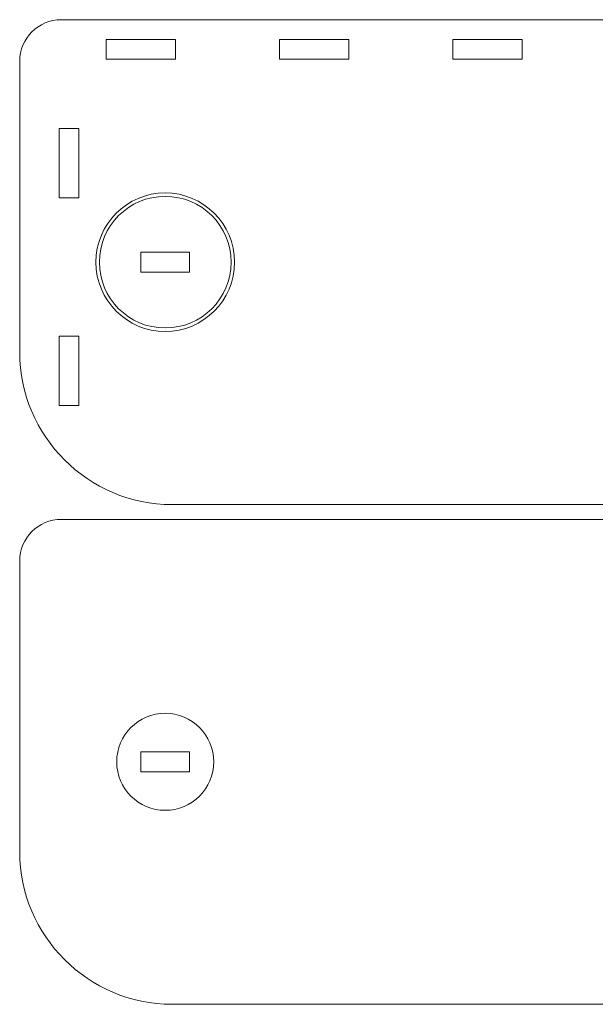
# Model space of a CAD drawing. Header units: centimetres. Extents: x -89 to 87, y -34 to 44.
# Tile 30 of 35: x 42.25 to 50.56, y -10.35 to 3.86. Entities that reach past the tile are written whole.
import ezdxf

# ---------------------------------------------------------------- set-up
doc = ezdxf.new("R2010")
doc.units = ezdxf.units.CM
doc.header["$MEASUREMENT"] = 0
doc.layers.add('Layer 1', color=7, linetype='Continuous')

msp = doc.modelspace()

# ---------------------------------------------------------------- linework, layer by layer
at = {"layer": 'Layer 1', "color": 250, "lineweight": 9}
for centre, major_axis in [((44.35479, 0.36148), (0, 1)), ((44.35479, -6.85064), (0, 0.7))]:
    msp.add_ellipse(centre, major_axis=major_axis, ratio=1, dxfattribs=at)
for points, knots in [([(58.25481, -3.13852), (58.25481, -3.13852), (72.05482, -3.13852), (72.05482, -3.13852), (72.05482, -3.13852), (73.26482, -3.13852), (74.25482, -2.14851), (74.25482, -0.93852), (74.25482, -0.93852), (74.25482, -0.93852), (74.25482, 3.26149), (74.25482, 3.26149), (74.25482, 3.26149), (74.25482, 3.59149), (73.98482, 3.86148), (73.65482, 3.86148), (73.65482, 3.86148), (73.65482, 3.86148), (58.25481, 3.86148), (58.25481, 3.86148), (58.25481, 3.86148), (58.25481, 3.86148), (42.8548, 3.86148), (42.8548, 3.86148), (42.8548, 3.86148), (42.5248, 3.86148), (42.2548, 3.59149), (42.2548, 3.26149), (42.2548, 3.26149), (42.2548, 3.26149), (42.2548, -0.93852), (42.2548, -0.93852), (42.2548, -0.93852), (42.2548, -2.14851), (43.2448, -3.13852), (44.4548, -3.13852), (44.4548, -3.13852), (44.4548, -3.13852), (58.25481, -3.13852), (58.25481, -3.13852)], [0, 0, 0, 0, 0.09090909, 0.09090909, 0.09090909, 0.09090909, 0.18181818, 0.18181818, 0.18181818, 0.18181818, 0.27272727, 0.27272727, 0.27272727, 0.27272727, 0.36363636, 0.36363636, 0.36363636, 0.36363636, 0.45454545, 0.45454545, 0.45454545, 0.45454545, 0.54545455, 0.54545455, 0.54545455, 0.54545455, 0.63636364, 0.63636364, 0.63636364, 0.63636364, 0.72727273, 0.72727273, 0.72727273, 0.72727273, 0.81818182, 0.81818182, 0.81818182, 0.81818182, 1, 1, 1, 1]), ([(44.5048, 3.29148), (44.5048, 3.29148), (43.5048, 3.29148), (43.5048, 3.29148), (43.5048, 3.29148), (43.5048, 3.29148), (43.5048, 3.57648), (43.5048, 3.57648), (43.5048, 3.57648), (43.5048, 3.57648), (44.5048, 3.57648), (44.5048, 3.57648), (44.5048, 3.57648), (44.5048, 3.57648), (44.5048, 3.29148), (44.5048, 3.29148)], [0, 0, 0, 0, 0.2, 0.2, 0.2, 0.2, 0.4, 0.4, 0.4, 0.4, 0.6, 0.6, 0.6, 0.6, 1, 1, 1, 1]), ([(47.0048, 3.29148), (47.0048, 3.29148), (46.0048, 3.29148), (46.0048, 3.29148), (46.0048, 3.29148), (46.0048, 3.29148), (46.0048, 3.57648), (46.0048, 3.57648), (46.0048, 3.57648), (46.0048, 3.57648), (47.0048, 3.57648), (47.0048, 3.57648), (47.0048, 3.57648), (47.0048, 3.57648), (47.0048, 3.29148), (47.0048, 3.29148)], [0, 0, 0, 0, 0.2, 0.2, 0.2, 0.2, 0.4, 0.4, 0.4, 0.4, 0.6, 0.6, 0.6, 0.6, 1, 1, 1, 1]), ([(49.5048, 3.29148), (49.5048, 3.29148), (48.5048, 3.29148), (48.5048, 3.29148), (48.5048, 3.29148), (48.5048, 3.29148), (48.5048, 3.57648), (48.5048, 3.57648), (48.5048, 3.57648), (48.5048, 3.57648), (49.5048, 3.57648), (49.5048, 3.57648), (49.5048, 3.57648), (49.5048, 3.57648), (49.5048, 3.29148), (49.5048, 3.29148)], [0, 0, 0, 0, 0.2, 0.2, 0.2, 0.2, 0.4, 0.4, 0.4, 0.4, 0.6, 0.6, 0.6, 0.6, 1, 1, 1, 1]), ([(43.10979, 2.29148), (43.10979, 2.29148), (43.10979, 1.29148), (43.10979, 1.29148), (43.10979, 1.29148), (43.10979, 1.29148), (42.82479, 1.29148), (42.82479, 1.29148), (42.82479, 1.29148), (42.82479, 1.29148), (42.82479, 2.29148), (42.82479, 2.29148), (42.82479, 2.29148), (42.82479, 2.29148), (43.10979, 2.29148), (43.10979, 2.29148)], [0, 0, 0, 0, 0.2, 0.2, 0.2, 0.2, 0.4, 0.4, 0.4, 0.4, 0.6, 0.6, 0.6, 0.6, 1, 1, 1, 1]), ([(44.35479, -0.58852), (43.83011, -0.58852), (43.40479, -0.1632), (43.40479, 0.36148), (43.40479, 0.36148), (43.40479, 0.88616), (43.83011, 1.31148), (44.35479, 1.31148), (44.35479, 1.31148), (44.87947, 1.31148), (45.30479, 0.88616), (45.30479, 0.36148), (45.30479, 0.36148), (45.30479, -0.1632), (44.87947, -0.58852), (44.35479, -0.58852)], [0, 0, 0, 0, 0.2, 0.2, 0.2, 0.2, 0.4, 0.4, 0.4, 0.4, 0.6, 0.6, 0.6, 0.6, 1, 1, 1, 1]), ([(44.70479, 0.21898), (44.70479, 0.21898), (44.00479, 0.21898), (44.00479, 0.21898), (44.00479, 0.21898), (44.00479, 0.21898), (44.00479, 0.50398), (44.00479, 0.50398), (44.00479, 0.50398), (44.00479, 0.50398), (44.70479, 0.50398), (44.70479, 0.50398), (44.70479, 0.50398), (44.70479, 0.50398), (44.70479, 0.21898), (44.70479, 0.21898)], [0, 0, 0, 0, 0.2, 0.2, 0.2, 0.2, 0.4, 0.4, 0.4, 0.4, 0.6, 0.6, 0.6, 0.6, 1, 1, 1, 1]), ([(43.10979, -0.70852), (43.10979, -0.70852), (43.10979, -1.70852), (43.10979, -1.70852), (43.10979, -1.70852), (43.10979, -1.70852), (42.82479, -1.70852), (42.82479, -1.70852), (42.82479, -1.70852), (42.82479, -1.70852), (42.82479, -0.70852), (42.82479, -0.70852), (42.82479, -0.70852), (42.82479, -0.70852), (43.10979, -0.70852), (43.10979, -0.70852)], [0, 0, 0, 0, 0.2, 0.2, 0.2, 0.2, 0.4, 0.4, 0.4, 0.4, 0.6, 0.6, 0.6, 0.6, 1, 1, 1, 1]), ([(58.25481, -10.35064), (58.25481, -10.35064), (44.4548, -10.35064), (44.4548, -10.35064), (44.4548, -10.35064), (43.2448, -10.35064), (42.2548, -9.36063), (42.2548, -8.15064), (42.2548, -8.15064), (42.2548, -8.15064), (42.2548, -3.95063), (42.2548, -3.95063), (42.2548, -3.95063), (42.2548, -3.62063), (42.5248, -3.35064), (42.8548, -3.35064), (42.8548, -3.35064), (42.8548, -3.35064), (58.25481, -3.35064), (58.25481, -3.35064), (58.25481, -3.35064), (58.25481, -3.35064), (73.65482, -3.35064), (73.65482, -3.35064), (73.65482, -3.35064), (73.98482, -3.35064), (74.25482, -3.62063), (74.25482, -3.95063), (74.25482, -3.95063), (74.25482, -3.95063), (74.25482, -8.15064), (74.25482, -8.15064), (74.25482, -8.15064), (74.25482, -9.36063), (73.26482, -10.35064), (72.05482, -10.35064), (72.05482, -10.35064), (72.05482, -10.35064), (58.25481, -10.35064), (58.25481, -10.35064)], [0, 0, 0, 0, 0.09090909, 0.09090909, 0.09090909, 0.09090909, 0.18181818, 0.18181818, 0.18181818, 0.18181818, 0.27272727, 0.27272727, 0.27272727, 0.27272727, 0.36363636, 0.36363636, 0.36363636, 0.36363636, 0.45454545, 0.45454545, 0.45454545, 0.45454545, 0.54545455, 0.54545455, 0.54545455, 0.54545455, 0.63636364, 0.63636364, 0.63636364, 0.63636364, 0.72727273, 0.72727273, 0.72727273, 0.72727273, 0.81818182, 0.81818182, 0.81818182, 0.81818182, 1, 1, 1, 1]), ([(44.70479, -6.99314), (44.70479, -6.99314), (44.00479, -6.99314), (44.00479, -6.99314), (44.00479, -6.99314), (44.00479, -6.99314), (44.00479, -6.70814), (44.00479, -6.70814), (44.00479, -6.70814), (44.00479, -6.70814), (44.70479, -6.70814), (44.70479, -6.70814), (44.70479, -6.70814), (44.70479, -6.70814), (44.70479, -6.99314), (44.70479, -6.99314)], [0, 0, 0, 0, 0.2, 0.2, 0.2, 0.2, 0.4, 0.4, 0.4, 0.4, 0.6, 0.6, 0.6, 0.6, 1, 1, 1, 1])]:
    msp.add_open_spline(points, degree=3, knots=knots, dxfattribs=at)

doc.saveas('drawing.dxf')
